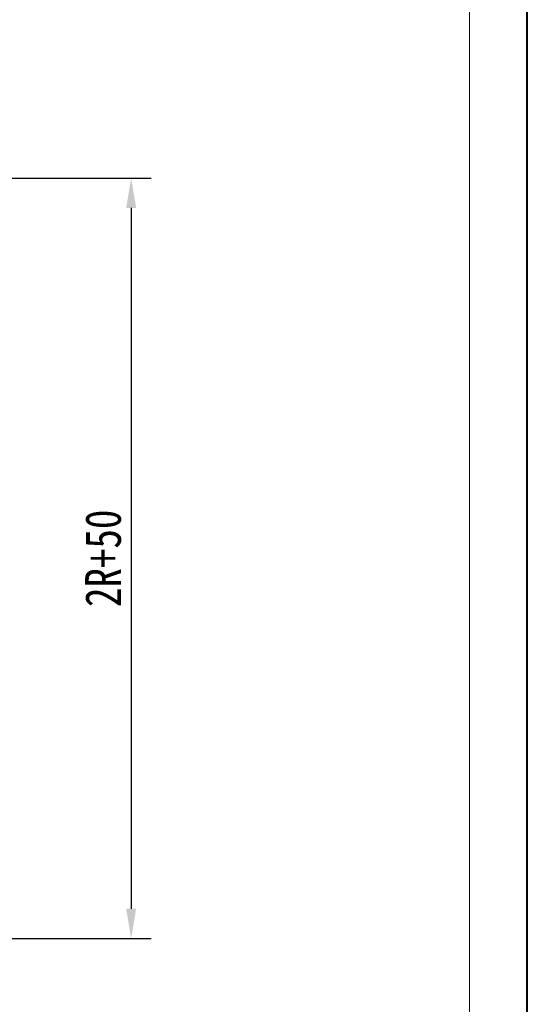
# Model space of a CAD drawing. Header units: millimetres. Extents: x 8853 to 11418, y 45 to 1005.
# Tile 121 of 256: x 9943 to 10071, y 411 to 658. Entities that reach past the tile are written whole.
import ezdxf

# ---------------------------------------------------------------- set-up
doc = ezdxf.new("R2010")
doc.units = ezdxf.units.MM
doc.styles.get("Standard").update_dxf_attribs({"font": '仿宋_GB2312_0.TTF', "width": 0.8})
doc.dimstyles.new('ISO-35.1', dxfattribs={"dimtxt": 9, "dimasz": 7.5, "dimexe": 5, "dimexo": 0.625, "dimgap": 2.5, "dimtad": 1, "dimdsep": 46, "dimtxsty": 'Standard', "dimcen": 2.5, "dimadec": 0, "dimazin": 0, "dimtfac": 1, "dimtmove": 0, "dimatfit": 3, "dimfxl": 0, "dimarcsym": 0})

# ---------------------------------------------------------------- blocks, each defined once
blk = doc.blocks.new('*D42')
at = {"color": 0, "lineweight": -2, "transparency": 16777216}
for p, q in [((9540.54, 618.23), (9976.01, 618.23)), ((9971.01, 610.73), (9971.01, 434.54)), ((9881.75, 427.04), (9976.01, 427.04))]:
    blk.add_line(p, q, dxfattribs=at)
at = {"color": 0, "lineweight": 9, "transparency": 16777216}
for points in [[(9969.76, 610.73), (9972.26, 610.73), (9971.01, 618.23)], [(9969.76, 434.54), (9972.26, 434.54), (9971.01, 427.04)]]:
    blk.add_solid(points, dxfattribs=at)
at = {"layer": 'Defpoints', "color": 0, "lineweight": 9, "transparency": 16777216}
for p in [(9539.92, 618.23), (9881.13, 427.04), (9971.01, 427.04)]:
    blk.add_point(p, dxfattribs=at)
at = {"color": 0, "lineweight": 9, "transparency": 16777216, "insert": (9964.01, 522.63), "char_height": 9, "attachment_point": 5, "rotation": 90}
blk.add_mtext('2R+50', dxfattribs=at)

msp = doc.modelspace()

# ---------------------------------------------------------------- linework, layer by layer
at = {"color": 7, "lineweight": 40}
msp.add_line((10070.589, 44.723), (10070.589, 905.568), dxfattribs=at)
at = {"color": 7, "lineweight": 13}
msp.add_line((10056.096, 59.215), (10056.096, 891.076), dxfattribs=at)

# ---------------------------------------------------------------- dimensions: what is measured, and where the dimension line sits
at = {"color": 5, "lineweight": 9}
dim = msp.add_linear_dim(base=(9971.01, 427.04), p1=(9539.917, 618.228), p2=(9881.127, 427.04), angle=90, text='2R+50', dimstyle='ISO-35.1', dxfattribs=at)
dim.commit()
dim.dimension.update_dxf_attribs({"geometry": '*D42', "text_midpoint": (9964.01, 522.634)})

doc.saveas('drawing.dxf')
